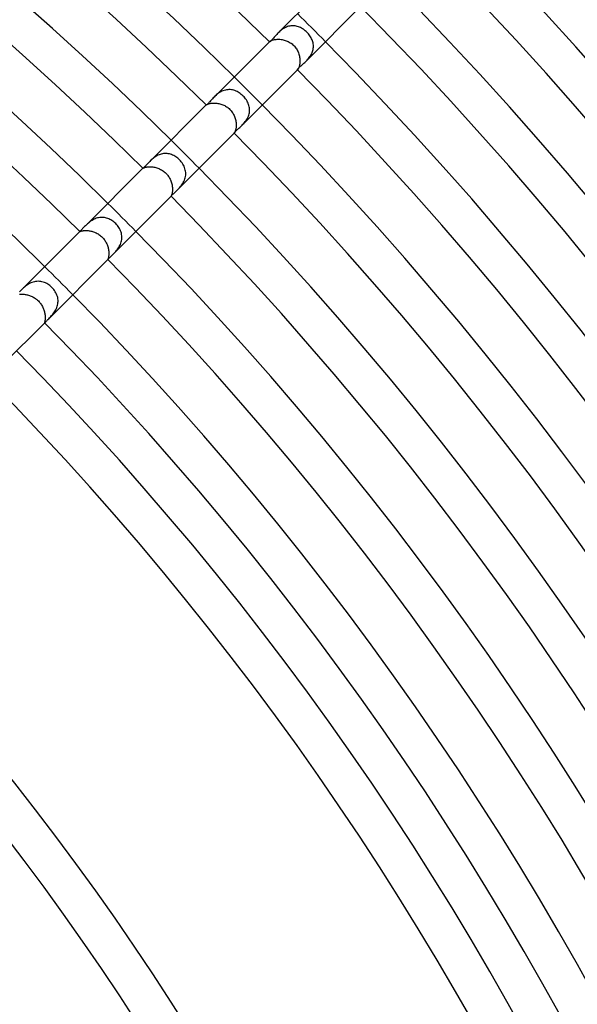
# Model space of a CAD drawing. Header units: millimetres. Extents: x -535 to 535, y -535 to 535.
# Tile 97 of 106: x 221 to 277, y 152 to 251. Entities that reach past the tile are written whole.
import ezdxf

# ---------------------------------------------------------------- set-up
doc = ezdxf.new("R2010")
doc.units = ezdxf.units.MM
doc.layers.add('HIDDEN', color=7, linetype='Continuous')
doc.layers.add('THICK', color=7, linetype='Continuous')

msp = doc.modelspace()

# ---------------------------------------------------------------- linework, layer by layer
at = {"layer": 'HIDDEN'}
for p, q in [((247.047, 249.873), (246.969, 249.797)), ((247.128, 249.948), (247.047, 249.873)), ((247.213, 250.021), (247.128, 249.948)), ((247.302, 250.091), (247.213, 250.021)), ((247.394, 250.158), (247.302, 250.091)), ((247.489, 250.221), (247.394, 250.158)), ((247.588, 250.28), (247.489, 250.221)), ((247.69, 250.333), (247.588, 250.28)), ((247.795, 250.379), (247.69, 250.333)), ((247.901, 250.419), (247.795, 250.379)), ((248.008, 250.451), (247.901, 250.419)), ((248.117, 250.477), (248.008, 250.451)), ((248.228, 250.494), (248.117, 250.477)), ((248.339, 250.504), (248.228, 250.494)), ((248.449, 250.506), (248.339, 250.504)), ((248.559, 250.501), (248.449, 250.506)), ((248.668, 250.488), (248.559, 250.501)), ((248.777, 250.468), (248.668, 250.488)), ((248.884, 250.441), (248.777, 250.468)), ((248.99, 250.408), (248.884, 250.441)), ((249.094, 250.368), (248.99, 250.408)), ((249.197, 250.322), (249.094, 250.368)), ((249.298, 250.27), (249.197, 250.322)), ((249.397, 250.212), (249.298, 250.27)), ((249.493, 250.149), (249.397, 250.212)), ((249.587, 250.081), (249.493, 250.149)), ((249.678, 250.009), (249.587, 250.081)), ((249.766, 249.932), (249.678, 250.009)), ((249.851, 249.851), (249.766, 249.932)), ((249.931, 249.767), (249.851, 249.851)), ((250.008, 249.68), (249.931, 249.767)), ((246.069, 248.898), (246.095, 248.923)), ((246.076, 248.897), (246.078, 248.902)), ((246.076, 248.892), (246.076, 248.897)), ((246.077, 248.889), (246.076, 248.892)), ((246.078, 248.902), (246.082, 248.908)), ((246.082, 248.908), (246.087, 248.915)), ((246.087, 248.915), (246.095, 248.923)), ((246.095, 248.923), (246.113, 248.939)), ((246.113, 248.939), (246.137, 248.957)), ((246.137, 248.957), (246.168, 248.977)), ((246.168, 248.977), (246.206, 248.998)), ((246.206, 248.998), (246.252, 249.02)), ((246.252, 249.02), (246.304, 249.042)), ((246.304, 249.042), (246.363, 249.063)), ((246.363, 249.063), (246.429, 249.082)), ((246.429, 249.082), (246.5, 249.1)), ((246.5, 249.1), (246.579, 249.116)), ((246.579, 249.116), (246.663, 249.13)), ((246.663, 249.13), (246.752, 249.139)), ((246.752, 249.139), (246.844, 249.146)), ((246.844, 249.146), (246.94, 249.148)), ((246.94, 249.148), (247.04, 249.146)), ((247.04, 249.146), (247.142, 249.14)), ((247.142, 249.14), (247.246, 249.129)), ((247.246, 249.129), (247.351, 249.113)), ((247.351, 249.113), (247.456, 249.092)), ((247.456, 249.092), (247.562, 249.066)), ((247.562, 249.066), (247.667, 249.035)), ((247.667, 249.035), (247.771, 248.999)), ((247.771, 248.999), (247.874, 248.957)), ((247.874, 248.957), (247.975, 248.91)), ((247.975, 248.91), (248.074, 248.858)), ((248.074, 248.858), (248.17, 248.8)), ((248.17, 248.8), (248.263, 248.738)), ((248.263, 248.738), (248.353, 248.67)), ((250.08, 249.589), (250.008, 249.68)), ((250.147, 249.496), (250.08, 249.589)), ((250.21, 249.4), (250.147, 249.496)), ((250.268, 249.302), (250.21, 249.4)), ((250.32, 249.201), (250.268, 249.302)), ((250.366, 249.099), (250.32, 249.201)), ((250.406, 248.995), (250.366, 249.099)), ((250.44, 248.889), (250.406, 248.995)), ((250.467, 248.783), (250.44, 248.889)), ((250.487, 248.674), (250.467, 248.783)), ((248.353, 248.67), (248.439, 248.597)), ((248.439, 248.597), (248.52, 248.52)), ((248.52, 248.52), (248.598, 248.438)), ((248.598, 248.438), (248.671, 248.351)), ((248.671, 248.351), (248.739, 248.261)), ((248.739, 248.261), (248.802, 248.167)), ((248.802, 248.167), (248.86, 248.071)), ((248.86, 248.071), (248.912, 247.971)), ((248.912, 247.971), (248.959, 247.87)), ((248.959, 247.87), (249, 247.767)), ((249, 247.767), (249.037, 247.662)), ((250.335, 247.695), (250.381, 247.799)), ((250.381, 247.799), (250.421, 247.906)), ((250.421, 247.906), (250.453, 248.015)), ((250.453, 248.015), (250.478, 248.125)), ((250.478, 248.125), (250.495, 248.234)), ((250.501, 248.565), (250.487, 248.674)), ((250.495, 248.234), (250.505, 248.344)), ((250.506, 248.455), (250.501, 248.565)), ((250.505, 248.344), (250.506, 248.455)), ((249.037, 247.662), (249.068, 247.557)), ((249.068, 247.557), (249.093, 247.451)), ((249.093, 247.451), (249.114, 247.345)), ((249.114, 247.345), (249.13, 247.24)), ((249.13, 247.24), (249.14, 247.136)), ((249.146, 246.839), (249.139, 246.746)), ((249.14, 247.136), (249.147, 247.035)), ((249.148, 246.935), (249.146, 246.839)), ((249.147, 247.035), (249.148, 246.935)), ((249.798, 246.97), (249.874, 247.048)), ((249.874, 247.048), (249.949, 247.13)), ((249.949, 247.13), (250.023, 247.215)), ((250.023, 247.215), (250.093, 247.304)), ((250.093, 247.304), (250.161, 247.398)), ((250.161, 247.398), (250.224, 247.494)), ((250.224, 247.494), (250.283, 247.593)), ((250.283, 247.593), (250.335, 247.695)), ((248.892, 246.076), (248.889, 246.077)), ((248.896, 246.076), (248.892, 246.076)), ((248.902, 246.078), (248.896, 246.076)), ((248.898, 246.069), (248.923, 246.095)), ((248.908, 246.082), (248.902, 246.078)), ((248.915, 246.087), (248.908, 246.082)), ((248.923, 246.095), (248.915, 246.087)), ((248.939, 246.112), (248.923, 246.095)), ((248.957, 246.137), (248.939, 246.112)), ((248.977, 246.168), (248.957, 246.137)), ((248.998, 246.206), (248.977, 246.168)), ((249.019, 246.25), (248.998, 246.206)), ((249.041, 246.302), (249.019, 246.25)), ((249.062, 246.36), (249.041, 246.302)), ((249.081, 246.426), (249.062, 246.36)), ((249.1, 246.497), (249.081, 246.426)), ((249.116, 246.575), (249.1, 246.497)), ((249.129, 246.658), (249.116, 246.575)), ((249.139, 246.746), (249.129, 246.658)), ((241.066, 243.79), (240.961, 243.721)), ((241.175, 243.853), (241.066, 243.79)), ((241.286, 243.91), (241.175, 243.853)), ((241.401, 243.96), (241.286, 243.91)), ((241.52, 244.001), (241.401, 243.96)), ((241.64, 244.034), (241.52, 244.001)), ((241.76, 244.058), (241.64, 244.034)), ((241.882, 244.073), (241.76, 244.058)), ((242.003, 244.079), (241.882, 244.073)), ((242.125, 244.076), (242.003, 244.079)), ((242.246, 244.063), (242.125, 244.076)), ((242.366, 244.042), (242.246, 244.063)), ((242.484, 244.013), (242.366, 244.042)), ((242.6, 243.975), (242.484, 244.013)), ((242.714, 243.93), (242.6, 243.975)), ((242.826, 243.878), (242.714, 243.93)), ((242.936, 243.819), (242.826, 243.878)), ((243.042, 243.753), (242.936, 243.819)), ((240.585, 243.412), (240.502, 243.331)), ((240.673, 243.492), (240.585, 243.412)), ((240.764, 243.571), (240.673, 243.492)), ((240.86, 243.648), (240.764, 243.571)), ((240.961, 243.721), (240.86, 243.648)), ((243.146, 243.681), (243.042, 243.753)), ((243.246, 243.604), (243.146, 243.681)), ((243.342, 243.521), (243.246, 243.604)), ((243.434, 243.434), (243.342, 243.521)), ((243.522, 243.341), (243.434, 243.434)), ((243.605, 243.244), (243.522, 243.341)), ((243.683, 243.144), (243.605, 243.244)), ((243.755, 243.04), (243.683, 243.144)), ((243.821, 242.933), (243.755, 243.04)), ((243.88, 242.823), (243.821, 242.933)), ((243.932, 242.711), (243.88, 242.823)), ((239.705, 242.533), (239.714, 242.542)), ((239.707, 242.533), (239.708, 242.535)), ((239.707, 242.532), (239.707, 242.533)), ((239.708, 242.531), (239.707, 242.532)), ((239.708, 242.535), (239.709, 242.537)), ((239.709, 242.537), (239.711, 242.54)), ((239.711, 242.54), (239.714, 242.542)), ((239.714, 242.542), (239.725, 242.552)), ((239.725, 242.552), (239.741, 242.564)), ((239.741, 242.564), (239.764, 242.578)), ((239.764, 242.578), (239.792, 242.593)), ((239.792, 242.593), (239.827, 242.609)), ((239.827, 242.609), (239.868, 242.627)), ((239.868, 242.627), (239.915, 242.644)), ((239.915, 242.644), (239.969, 242.661)), ((239.969, 242.661), (240.028, 242.677)), ((240.028, 242.677), (240.094, 242.692)), ((240.094, 242.692), (240.166, 242.705)), ((240.166, 242.705), (240.242, 242.715)), ((240.242, 242.715), (240.323, 242.723)), ((240.323, 242.723), (240.408, 242.728)), ((240.408, 242.728), (240.497, 242.73)), ((240.497, 242.73), (240.59, 242.728)), ((240.59, 242.728), (240.685, 242.722)), ((240.685, 242.722), (240.782, 242.712)), ((240.782, 242.712), (240.88, 242.698)), ((240.88, 242.698), (240.98, 242.679)), ((240.98, 242.679), (241.079, 242.656)), ((241.079, 242.656), (241.179, 242.628)), ((241.179, 242.628), (241.279, 242.595)), ((241.279, 242.595), (241.378, 242.558)), ((241.378, 242.558), (241.475, 242.516)), ((241.475, 242.516), (241.57, 242.469)), ((241.57, 242.469), (241.664, 242.417)), ((241.664, 242.417), (241.755, 242.361)), ((241.755, 242.361), (241.843, 242.3)), ((241.843, 242.3), (241.929, 242.234)), ((241.929, 242.234), (242.011, 242.164)), ((242.011, 242.164), (242.089, 242.089)), ((242.089, 242.089), (242.163, 242.012)), ((242.163, 242.012), (242.233, 241.93)), ((242.233, 241.93), (242.298, 241.846)), ((242.298, 241.846), (242.359, 241.758)), ((243.977, 242.596), (243.932, 242.711)), ((244.014, 242.48), (243.977, 242.596)), ((244.043, 242.361), (244.014, 242.48)), ((244.064, 242.242), (244.043, 242.361)), ((244.058, 241.757), (244.073, 241.879)), ((244.076, 242.121), (244.064, 242.242)), ((244.073, 241.879), (244.079, 242)), ((244.079, 242), (244.076, 242.121)), ((242.359, 241.758), (242.415, 241.667)), ((242.415, 241.667), (242.467, 241.574)), ((242.467, 241.574), (242.514, 241.478)), ((242.514, 241.478), (242.556, 241.381)), ((242.556, 241.381), (242.594, 241.283)), ((242.594, 241.283), (242.627, 241.184)), ((242.627, 241.184), (242.655, 241.084)), ((242.655, 241.084), (242.678, 240.984)), ((242.678, 240.984), (242.697, 240.885)), ((242.697, 240.885), (242.712, 240.786)), ((243.572, 240.765), (243.648, 240.861)), ((243.648, 240.861), (243.721, 240.96)), ((243.721, 240.96), (243.789, 241.065)), ((243.789, 241.065), (243.853, 241.173)), ((243.853, 241.173), (243.91, 241.286)), ((243.91, 241.286), (243.959, 241.4)), ((243.959, 241.4), (244, 241.517)), ((244, 241.517), (244.033, 241.636)), ((244.033, 241.636), (244.058, 241.757)), ((242.61, 239.828), (242.593, 239.793)), ((242.627, 239.869), (242.61, 239.828)), ((242.644, 239.916), (242.627, 239.869)), ((242.661, 239.97), (242.644, 239.916)), ((242.677, 240.031), (242.661, 239.97)), ((242.692, 240.097), (242.677, 240.031)), ((242.705, 240.168), (242.692, 240.097)), ((242.716, 240.245), (242.705, 240.168)), ((242.712, 240.786), (242.722, 240.689)), ((242.724, 240.326), (242.716, 240.245)), ((242.722, 240.689), (242.728, 240.595)), ((242.729, 240.412), (242.724, 240.326)), ((242.728, 240.595), (242.73, 240.502)), ((242.73, 240.502), (242.729, 240.412)), ((243.331, 240.503), (243.413, 240.586)), ((243.413, 240.586), (243.493, 240.674)), ((243.493, 240.674), (243.572, 240.765)), ((242.532, 239.707), (242.531, 239.708)), ((242.533, 239.707), (242.532, 239.707)), ((242.535, 239.708), (242.533, 239.707)), ((242.534, 239.705), (242.542, 239.714)), ((242.537, 239.709), (242.535, 239.708)), ((242.54, 239.711), (242.537, 239.709)), ((242.542, 239.714), (242.54, 239.711)), ((242.552, 239.725), (242.542, 239.714)), ((242.564, 239.742), (242.552, 239.725)), ((242.578, 239.764), (242.564, 239.742)), ((242.593, 239.793), (242.578, 239.764)), ((234.103, 236.93), (234.028, 236.857)), ((234.183, 237.005), (234.103, 236.93)), ((234.266, 237.079), (234.183, 237.005)), ((234.354, 237.153), (234.266, 237.079)), ((234.446, 237.224), (234.354, 237.153)), ((234.542, 237.292), (234.446, 237.224)), ((234.641, 237.357), (234.542, 237.292)), ((234.745, 237.417), (234.641, 237.357)), ((234.852, 237.472), (234.745, 237.417)), ((234.961, 237.52), (234.852, 237.472)), ((235.073, 237.561), (234.961, 237.52)), ((235.187, 237.595), (235.073, 237.561)), ((235.303, 237.621), (235.187, 237.595)), ((235.42, 237.639), (235.303, 237.621)), ((235.536, 237.648), (235.42, 237.639)), ((235.653, 237.65), (235.536, 237.648)), ((235.769, 237.643), (235.653, 237.65)), ((235.884, 237.627), (235.769, 237.643)), ((235.999, 237.605), (235.884, 237.627)), ((236.112, 237.574), (235.999, 237.605)), ((236.222, 237.536), (236.112, 237.574)), ((236.331, 237.492), (236.222, 237.536)), ((236.438, 237.441), (236.331, 237.492)), ((236.542, 237.383), (236.438, 237.441)), ((236.643, 237.32), (236.542, 237.383)), ((236.742, 237.251), (236.643, 237.32)), ((236.837, 237.177), (236.742, 237.251)), ((236.928, 237.099), (236.837, 237.177)), ((237.015, 237.015), (236.928, 237.099)), ((237.109, 236.916), (237.015, 237.015)), ((237.197, 236.812), (237.109, 236.916)), ((233.341, 236.17), (233.345, 236.173)), ((233.341, 236.169), (233.341, 236.17)), ((233.341, 236.17), (233.341, 236.17)), ((233.341, 236.17), (233.341, 236.17)), ((233.341, 236.17), (233.341, 236.17)), ((233.341, 236.169), (233.341, 236.169)), ((233.341, 236.169), (233.341, 236.169)), ((233.345, 236.173), (233.355, 236.179)), ((233.355, 236.179), (233.369, 236.187)), ((233.369, 236.187), (233.39, 236.196)), ((233.39, 236.196), (233.416, 236.208)), ((233.416, 236.208), (233.447, 236.22)), ((233.447, 236.22), (233.485, 236.234)), ((233.485, 236.234), (233.528, 236.247)), ((233.528, 236.247), (233.578, 236.261)), ((233.578, 236.261), (233.633, 236.274)), ((233.633, 236.274), (233.695, 236.286)), ((233.695, 236.286), (233.762, 236.296)), ((233.762, 236.296), (233.834, 236.304)), ((233.834, 236.304), (233.91, 236.31)), ((233.91, 236.31), (233.99, 236.314)), ((233.99, 236.314), (234.075, 236.314)), ((234.075, 236.314), (234.164, 236.311)), ((234.164, 236.311), (234.255, 236.304)), ((234.255, 236.304), (234.347, 236.294)), ((234.347, 236.294), (234.442, 236.28)), ((234.442, 236.28), (234.537, 236.261)), ((234.537, 236.261), (234.633, 236.238)), ((234.633, 236.238), (234.73, 236.211)), ((234.73, 236.211), (234.827, 236.18)), ((234.827, 236.18), (234.925, 236.143)), ((234.925, 236.143), (235.022, 236.101)), ((235.022, 236.101), (235.118, 236.054)), ((235.118, 236.054), (235.214, 236.002)), ((235.214, 236.002), (235.308, 235.945)), ((235.308, 235.945), (235.401, 235.881)), ((235.401, 235.881), (235.491, 235.812)), ((237.279, 236.704), (237.197, 236.812)), ((237.353, 236.592), (237.279, 236.704)), ((237.42, 236.477), (237.353, 236.592)), ((237.48, 236.359), (237.42, 236.477)), ((237.531, 236.237), (237.48, 236.359)), ((237.574, 236.113), (237.531, 236.237)), ((237.607, 235.987), (237.574, 236.113)), ((237.631, 235.859), (237.607, 235.987)), ((237.646, 235.73), (237.631, 235.859)), ((235.491, 235.812), (235.578, 235.739)), ((235.578, 235.739), (235.66, 235.66)), ((235.66, 235.66), (235.731, 235.586)), ((235.731, 235.586), (235.799, 235.508)), ((235.799, 235.508), (235.862, 235.427)), ((235.862, 235.427), (235.921, 235.343)), ((235.921, 235.343), (235.977, 235.257)), ((235.977, 235.257), (236.028, 235.168)), ((236.028, 235.168), (236.075, 235.078)), ((236.075, 235.078), (236.118, 234.985)), ((236.118, 234.985), (236.156, 234.892)), ((236.156, 234.892), (236.19, 234.797)), ((237.465, 234.837), (237.519, 234.959)), ((237.519, 234.959), (237.565, 235.084)), ((237.565, 235.084), (237.601, 235.211)), ((237.601, 235.211), (237.628, 235.339)), ((237.628, 235.339), (237.644, 235.469)), ((237.644, 235.469), (237.65, 235.6)), ((237.65, 235.6), (237.646, 235.73)), ((236.19, 234.797), (236.22, 234.702)), ((236.22, 234.702), (236.245, 234.607)), ((236.245, 234.607), (236.266, 234.512)), ((236.266, 234.512), (236.284, 234.418)), ((236.284, 234.418), (236.297, 234.325)), ((236.297, 234.325), (236.306, 234.234)), ((236.31, 233.897), (236.303, 233.822)), ((236.306, 234.234), (236.312, 234.146)), ((236.313, 233.976), (236.31, 233.897)), ((236.312, 234.146), (236.314, 234.059)), ((236.314, 234.059), (236.313, 233.976)), ((236.857, 234.028), (236.939, 234.112)), ((236.939, 234.112), (237.021, 234.2)), ((237.021, 234.2), (237.103, 234.294)), ((237.103, 234.294), (237.184, 234.393)), ((237.184, 234.393), (237.262, 234.498)), ((237.262, 234.498), (237.335, 234.606)), ((237.335, 234.606), (237.403, 234.719)), ((237.403, 234.719), (237.465, 234.837)), ((236.17, 233.341), (236.169, 233.341)), ((236.169, 233.341), (236.169, 233.341)), ((236.169, 233.341), (236.169, 233.341)), ((236.173, 233.345), (236.17, 233.341)), ((236.17, 233.341), (236.17, 233.341)), ((236.17, 233.341), (236.17, 233.341)), ((236.17, 233.341), (236.17, 233.341)), ((236.178, 233.354), (236.173, 233.345)), ((236.186, 233.368), (236.178, 233.354)), ((236.196, 233.388), (236.186, 233.368)), ((236.207, 233.413), (236.196, 233.388)), ((236.219, 233.444), (236.207, 233.413)), ((236.232, 233.481), (236.219, 233.444)), ((236.246, 233.523), (236.232, 233.481)), ((236.259, 233.572), (236.246, 233.523)), ((236.272, 233.626), (236.259, 233.572)), ((236.284, 233.686), (236.272, 233.626)), ((236.295, 233.751), (236.284, 233.686)), ((236.303, 233.822), (236.295, 233.751)), ((228.213, 230.921), (228.114, 230.857)), ((228.315, 230.98), (228.213, 230.921)), ((228.42, 231.034), (228.315, 230.98)), ((228.528, 231.082), (228.42, 231.034)), ((228.641, 231.125), (228.528, 231.082)), ((228.754, 231.16), (228.641, 231.125)), ((228.869, 231.187), (228.754, 231.16)), ((228.986, 231.206), (228.869, 231.187)), ((229.103, 231.217), (228.986, 231.206)), ((229.22, 231.22), (229.103, 231.217)), ((229.338, 231.214), (229.22, 231.22)), ((229.454, 231.201), (229.338, 231.214)), ((229.569, 231.179), (229.454, 231.201)), ((229.682, 231.15), (229.569, 231.179)), ((229.794, 231.114), (229.682, 231.15)), ((229.904, 231.07), (229.794, 231.114)), ((230.012, 231.02), (229.904, 231.07)), ((230.117, 230.964), (230.012, 231.02)), ((230.219, 230.901), (230.117, 230.964)), ((230.319, 230.832), (230.219, 230.901)), ((227.5, 229.899), (227.575, 229.901)), ((227.61, 230.438), (227.539, 230.368)), ((227.575, 229.901), (227.654, 229.9)), ((227.684, 230.508), (227.61, 230.438)), ((227.654, 229.9), (227.736, 229.896)), ((227.762, 230.579), (227.684, 230.508)), ((227.844, 230.651), (227.762, 230.579)), ((227.929, 230.721), (227.844, 230.651)), ((228.02, 230.79), (227.929, 230.721)), ((228.114, 230.857), (228.02, 230.79)), ((230.415, 230.758), (230.319, 230.832)), ((230.507, 230.679), (230.415, 230.758)), ((230.595, 230.595), (230.507, 230.679)), ((230.684, 230.502), (230.595, 230.595)), ((230.767, 230.403), (230.684, 230.502)), ((230.845, 230.301), (230.767, 230.403)), ((230.917, 230.195), (230.845, 230.301)), ((230.982, 230.085), (230.917, 230.195)), ((231.04, 229.972), (230.982, 230.085)), ((231.09, 229.856), (231.04, 229.972)), ((226.979, 229.807), (226.978, 229.806)), ((226.978, 229.806), (226.978, 229.806)), ((226.978, 229.806), (226.978, 229.805)), ((226.978, 229.805), (226.978, 229.804)), ((226.978, 229.804), (226.982, 229.804)), ((226.98, 229.809), (226.979, 229.807)), ((226.982, 229.81), (226.98, 229.809)), ((226.982, 229.804), (226.99, 229.807)), ((226.99, 229.807), (227.004, 229.811)), ((227.004, 229.811), (227.022, 229.818)), ((227.022, 229.818), (227.046, 229.825)), ((227.046, 229.825), (227.075, 229.834)), ((227.075, 229.834), (227.109, 229.844)), ((227.109, 229.844), (227.149, 229.854)), ((227.149, 229.854), (227.195, 229.864)), ((227.195, 229.864), (227.246, 229.873)), ((227.246, 229.873), (227.303, 229.882)), ((227.303, 229.882), (227.364, 229.89)), ((227.364, 229.89), (227.43, 229.895)), ((227.43, 229.895), (227.5, 229.899)), ((227.736, 229.896), (227.82, 229.889)), ((227.82, 229.889), (227.907, 229.879)), ((227.907, 229.879), (227.995, 229.865)), ((227.995, 229.865), (228.084, 229.848)), ((228.084, 229.848), (228.175, 229.827)), ((228.175, 229.827), (228.267, 229.801)), ((228.267, 229.801), (228.359, 229.772)), ((228.359, 229.772), (228.451, 229.738)), ((228.451, 229.738), (228.544, 229.7)), ((228.544, 229.7), (228.636, 229.658)), ((228.636, 229.658), (228.728, 229.61)), ((228.728, 229.61), (228.818, 229.558)), ((228.818, 229.558), (228.907, 229.501)), ((228.907, 229.501), (228.993, 229.44)), ((228.993, 229.44), (229.076, 229.375)), ((229.076, 229.375), (229.156, 229.306)), ((229.156, 229.306), (229.233, 229.233)), ((229.233, 229.233), (229.304, 229.159)), ((229.304, 229.159), (229.371, 229.082)), ((229.371, 229.082), (229.434, 229.002)), ((229.434, 229.002), (229.493, 228.919)), ((229.493, 228.919), (229.549, 228.834)), ((231.133, 229.738), (231.09, 229.856)), ((231.168, 229.617), (231.133, 229.738)), ((231.194, 229.495), (231.168, 229.617)), ((231.187, 228.871), (231.207, 228.996)), ((231.211, 229.371), (231.194, 229.495)), ((231.207, 228.996), (231.218, 229.121)), ((231.219, 229.246), (231.211, 229.371)), ((231.218, 229.121), (231.219, 229.246)), ((229.549, 228.834), (229.6, 228.747)), ((229.6, 228.747), (229.647, 228.658)), ((229.647, 228.658), (229.69, 228.567)), ((229.69, 228.567), (229.729, 228.475)), ((229.729, 228.475), (229.764, 228.383)), ((229.764, 228.383), (229.794, 228.291)), ((229.794, 228.291), (229.821, 228.198)), ((229.821, 228.198), (229.843, 228.106)), ((229.843, 228.106), (229.862, 228.014)), ((229.862, 228.014), (229.877, 227.924)), ((229.877, 227.924), (229.888, 227.835)), ((230.675, 227.873), (230.751, 227.967)), ((230.751, 227.967), (230.824, 228.066)), ((230.824, 228.066), (230.894, 228.17)), ((230.894, 228.17), (230.96, 228.279)), ((230.96, 228.279), (231.02, 228.391)), ((231.02, 228.391), (231.073, 228.506)), ((231.073, 228.506), (231.119, 228.625)), ((231.119, 228.625), (231.158, 228.747)), ((231.158, 228.747), (231.187, 228.871)), ((229.807, 226.99), (229.804, 226.982)), ((229.804, 226.982), (229.804, 226.978)), ((229.804, 226.978), (229.805, 226.978)), ((229.805, 226.978), (229.805, 226.978)), ((229.805, 226.978), (229.806, 226.978)), ((229.806, 226.978), (229.807, 226.979)), ((229.811, 227.004), (229.807, 226.99)), ((229.807, 226.979), (229.809, 226.98)), ((229.809, 226.98), (229.81, 226.982)), ((229.818, 227.022), (229.811, 227.004)), ((229.826, 227.046), (229.818, 227.022)), ((229.834, 227.076), (229.826, 227.046)), ((229.844, 227.111), (229.834, 227.076)), ((229.854, 227.152), (229.844, 227.111)), ((229.864, 227.198), (229.854, 227.152)), ((229.874, 227.25), (229.864, 227.198)), ((229.883, 227.307), (229.874, 227.25)), ((229.89, 227.37), (229.883, 227.307)), ((229.888, 227.835), (229.895, 227.749)), ((229.896, 227.437), (229.89, 227.37)), ((229.895, 227.749), (229.9, 227.666)), ((229.9, 227.51), (229.896, 227.437)), ((229.9, 227.666), (229.901, 227.587)), ((229.901, 227.587), (229.9, 227.51)), ((230.37, 227.541), (230.445, 227.618)), ((230.445, 227.618), (230.522, 227.699)), ((230.522, 227.699), (230.599, 227.784)), ((230.599, 227.784), (230.675, 227.873)), ((221.166, 223.992), (221.093, 223.921)), ((221.243, 224.064), (221.166, 223.992)), ((221.325, 224.138), (221.243, 224.064)), ((221.413, 224.213), (221.325, 224.138)), ((221.505, 224.288), (221.413, 224.213)), ((221.602, 224.362), (221.505, 224.288)), ((221.704, 224.432), (221.602, 224.362)), ((221.811, 224.5), (221.704, 224.432)), ((221.924, 224.562), (221.811, 224.5)), ((222.04, 224.619), (221.924, 224.562)), ((222.159, 224.669), (222.04, 224.619)), ((222.281, 224.711), (222.159, 224.669)), ((222.406, 224.744), (222.281, 224.711)), ((222.534, 224.768), (222.406, 224.744)), ((222.662, 224.783), (222.534, 224.768)), ((222.789, 224.788), (222.662, 224.783)), ((222.917, 224.783), (222.789, 224.788)), ((223.044, 224.769), (222.917, 224.783)), ((223.17, 224.745), (223.044, 224.769)), ((223.294, 224.713), (223.17, 224.745)), ((223.416, 224.671), (223.294, 224.713)), ((223.535, 224.622), (223.416, 224.671)), ((223.651, 224.564), (223.535, 224.622)), ((223.763, 224.499), (223.651, 224.564)), ((223.872, 224.427), (223.763, 224.499)), ((223.977, 224.349), (223.872, 224.427)), ((224.078, 224.264), (223.977, 224.349)), ((224.173, 224.173), (224.078, 224.264)), ((224.268, 224.073), (224.173, 224.173)), ((224.357, 223.966), (224.268, 224.073)), ((224.439, 223.855), (224.357, 223.966)), ((220.896, 223.478), (220.953, 223.484)), ((220.953, 223.484), (221.014, 223.488)), ((221.014, 223.488), (221.08, 223.49)), ((221.093, 223.921), (221.025, 223.854)), ((221.08, 223.49), (221.151, 223.491)), ((221.151, 223.491), (221.225, 223.489)), ((221.225, 223.489), (221.302, 223.484)), ((221.302, 223.484), (221.382, 223.477)), ((221.382, 223.477), (221.464, 223.466)), ((221.464, 223.466), (221.549, 223.453)), ((221.549, 223.453), (221.636, 223.436)), ((221.636, 223.436), (221.724, 223.415)), ((221.724, 223.415), (221.813, 223.391)), ((221.813, 223.391), (221.902, 223.363)), ((221.902, 223.363), (221.991, 223.331)), ((221.991, 223.331), (222.079, 223.296)), ((222.079, 223.296), (222.167, 223.256)), ((222.167, 223.256), (222.254, 223.213)), ((222.254, 223.213), (222.339, 223.166)), ((222.339, 223.166), (222.423, 223.115)), ((222.423, 223.115), (222.505, 223.061)), ((222.505, 223.061), (222.584, 223.002)), ((222.584, 223.002), (222.661, 222.941)), ((224.512, 223.741), (224.439, 223.855)), ((224.577, 223.625), (224.512, 223.741)), ((224.634, 223.507), (224.577, 223.625)), ((224.682, 223.387), (224.634, 223.507)), ((224.721, 223.266), (224.682, 223.387)), ((224.751, 223.143), (224.721, 223.266)), ((224.773, 223.02), (224.751, 223.143)), ((224.785, 222.895), (224.773, 223.02)), ((222.661, 222.941), (222.736, 222.876)), ((222.736, 222.876), (222.807, 222.807)), ((222.807, 222.807), (222.876, 222.736)), ((222.876, 222.736), (222.941, 222.661)), ((222.941, 222.661), (223.002, 222.584)), ((223.002, 222.584), (223.06, 222.505)), ((223.06, 222.505), (223.115, 222.423)), ((223.115, 222.423), (223.166, 222.339)), ((223.166, 222.339), (223.213, 222.254)), ((223.213, 222.254), (223.256, 222.167)), ((223.256, 222.167), (223.295, 222.08)), ((223.295, 222.08), (223.331, 221.991)), ((223.331, 221.991), (223.363, 221.902)), ((224.561, 221.92), (224.617, 222.035)), ((224.617, 222.035), (224.666, 222.152)), ((224.666, 222.152), (224.708, 222.272)), ((224.708, 222.272), (224.741, 222.394)), ((224.741, 222.394), (224.766, 222.518)), ((224.766, 222.518), (224.782, 222.644)), ((224.782, 222.644), (224.788, 222.77)), ((224.788, 222.77), (224.785, 222.895)), ((223.363, 221.902), (223.391, 221.813)), ((223.391, 221.813), (223.415, 221.725)), ((223.415, 221.725), (223.436, 221.637)), ((223.436, 221.637), (223.453, 221.55)), ((223.453, 221.55), (223.466, 221.465)), ((223.466, 221.465), (223.477, 221.382)), ((223.477, 221.382), (223.484, 221.301)), ((223.484, 221.301), (223.489, 221.224)), ((223.488, 221.014), (223.484, 220.952)), ((223.49, 221.08), (223.488, 221.014)), ((223.489, 221.224), (223.491, 221.15)), ((223.491, 221.15), (223.49, 221.08)), ((223.854, 221.025), (223.923, 221.095)), ((223.923, 221.095), (223.995, 221.17)), ((223.995, 221.17), (224.069, 221.248)), ((224.069, 221.248), (224.144, 221.331)), ((224.144, 221.331), (224.218, 221.418)), ((224.218, 221.418), (224.292, 221.51)), ((224.292, 221.51), (224.364, 221.606)), ((224.364, 221.606), (224.433, 221.706)), ((224.433, 221.706), (224.499, 221.811)), ((224.499, 221.811), (224.561, 221.92)), ((223.435, 220.633), (223.434, 220.623)), ((223.434, 220.623), (223.436, 220.618)), ((223.437, 220.648), (223.435, 220.633)), ((223.436, 220.618), (223.439, 220.617)), ((223.441, 220.667), (223.437, 220.648)), ((223.439, 220.617), (223.443, 220.619)), ((223.446, 220.692), (223.441, 220.667)), ((223.443, 220.619), (223.449, 220.623)), ((223.452, 220.722), (223.446, 220.692)), ((223.449, 220.623), (223.457, 220.629)), ((223.459, 220.758), (223.452, 220.722)), ((223.457, 220.629), (223.466, 220.637)), ((223.465, 220.799), (223.459, 220.758)), ((223.472, 220.845), (223.465, 220.799)), ((223.466, 220.637), (223.477, 220.648)), ((223.478, 220.896), (223.472, 220.845)), ((223.484, 220.952), (223.478, 220.896))]:
    msp.add_line(p, q, dxfattribs=at)
for radius, start, end in [(354, 44.67627, 45.32371), (345, 44.66785, 45.33213), (336, 44.65897, 45.34107), (327, 44.64957, 45.35041), (318, 44.63966, 45.36038)]:
    msp.add_arc((0, 0), radius, start, end, dxfattribs=at)
at = {"layer": 'THICK'}
for p, q in [((246.97, 249.798), (252.433, 255.262)), ((249.798, 246.97), (255.262, 252.433)), ((246.969, 249.797), (246.892, 249.719)), ((240.503, 243.331), (246.069, 248.898)), ((246.085, 248.887), (246.077, 248.889)), ((246.099, 248.89), (246.085, 248.887)), ((246.119, 248.899), (246.099, 248.89)), ((246.144, 248.915), (246.119, 248.899)), ((246.174, 248.937), (246.144, 248.915)), ((246.209, 248.965), (246.174, 248.937)), ((246.248, 249.001), (246.209, 248.965)), ((246.291, 249.043), (246.248, 249.001)), ((246.338, 249.091), (246.291, 249.043)), ((246.389, 249.146), (246.338, 249.091)), ((246.442, 249.207), (246.389, 249.146)), ((246.499, 249.272), (246.442, 249.207)), ((246.557, 249.341), (246.499, 249.272)), ((246.619, 249.413), (246.557, 249.341)), ((246.683, 249.487), (246.619, 249.413)), ((246.75, 249.563), (246.683, 249.487)), ((246.819, 249.64), (246.75, 249.563)), ((246.892, 249.719), (246.819, 249.64)), ((249.558, 246.745), (249.638, 246.817)), ((249.638, 246.817), (249.718, 246.891)), ((249.718, 246.891), (249.798, 246.97)), ((243.331, 240.503), (248.898, 246.069)), ((248.887, 246.085), (248.89, 246.098)), ((248.889, 246.077), (248.887, 246.085)), ((248.89, 246.098), (248.898, 246.116)), ((248.898, 246.116), (248.912, 246.14)), ((248.912, 246.14), (248.932, 246.169)), ((248.932, 246.169), (248.96, 246.202)), ((248.96, 246.202), (248.994, 246.241)), ((248.994, 246.241), (249.035, 246.283)), ((249.035, 246.283), (249.082, 246.329)), ((249.082, 246.329), (249.135, 246.378)), ((249.135, 246.378), (249.195, 246.431)), ((249.195, 246.431), (249.26, 246.488)), ((249.26, 246.488), (249.33, 246.548)), ((249.33, 246.548), (249.403, 246.611)), ((249.403, 246.611), (249.479, 246.676)), ((249.479, 246.676), (249.558, 246.745)), ((240.016, 242.803), (239.963, 242.746)), ((240.073, 242.865), (240.016, 242.803)), ((240.135, 242.934), (240.073, 242.865)), ((240.2, 243.007), (240.135, 242.934)), ((240.269, 243.084), (240.2, 243.007)), ((240.342, 243.164), (240.269, 243.084)), ((240.42, 243.247), (240.342, 243.164)), ((240.502, 243.331), (240.42, 243.247)), ((234.028, 236.856), (239.705, 242.533)), ((239.713, 242.531), (239.708, 242.531)), ((239.725, 242.536), (239.713, 242.531)), ((239.743, 242.546), (239.725, 242.536)), ((239.766, 242.562), (239.743, 242.546)), ((239.796, 242.585), (239.766, 242.562)), ((239.83, 242.615), (239.796, 242.585)), ((239.87, 242.652), (239.83, 242.615)), ((239.915, 242.696), (239.87, 242.652)), ((239.963, 242.746), (239.915, 242.696)), ((242.584, 239.794), (242.613, 239.829)), ((242.613, 239.829), (242.65, 239.869)), ((242.65, 239.869), (242.694, 239.914)), ((242.694, 239.914), (242.745, 239.963)), ((242.745, 239.963), (242.803, 240.016)), ((242.803, 240.016), (242.866, 240.074)), ((242.866, 240.074), (242.935, 240.136)), ((242.935, 240.136), (243.009, 240.202)), ((243.009, 240.202), (243.087, 240.272)), ((243.087, 240.272), (243.167, 240.345)), ((243.167, 240.345), (243.249, 240.422)), ((243.249, 240.422), (243.331, 240.503)), ((236.856, 234.028), (242.534, 239.705)), ((242.531, 239.713), (242.535, 239.725)), ((242.531, 239.708), (242.531, 239.713)), ((242.535, 239.725), (242.545, 239.742)), ((242.545, 239.742), (242.561, 239.765)), ((242.561, 239.765), (242.584, 239.794)), ((234.028, 236.857), (233.955, 236.782)), ((227.54, 230.368), (233.341, 236.17)), ((233.345, 236.171), (233.341, 236.169)), ((233.355, 236.177), (233.345, 236.171)), ((233.371, 236.189), (233.355, 236.177)), ((233.393, 236.206), (233.371, 236.189)), ((233.42, 236.229), (233.393, 236.206)), ((233.454, 236.259), (233.42, 236.229)), ((233.493, 236.296), (233.454, 236.259)), ((233.538, 236.34), (233.493, 236.296)), ((233.587, 236.391), (233.538, 236.34)), ((233.64, 236.447), (233.587, 236.391)), ((233.697, 236.507), (233.64, 236.447)), ((233.757, 236.572), (233.697, 236.507)), ((233.82, 236.639), (233.757, 236.572)), ((233.886, 236.71), (233.82, 236.639)), ((233.955, 236.782), (233.886, 236.71)), ((236.616, 233.797), (236.694, 233.87)), ((236.694, 233.87), (236.774, 233.947)), ((236.774, 233.947), (236.857, 234.028)), ((230.368, 227.54), (236.17, 233.341)), ((236.169, 233.341), (236.172, 233.346)), ((236.172, 233.346), (236.182, 233.361)), ((236.182, 233.361), (236.199, 233.383)), ((236.199, 233.383), (236.224, 233.414)), ((236.224, 233.414), (236.257, 233.451)), ((236.257, 233.451), (236.299, 233.496)), ((236.299, 233.496), (236.349, 233.546)), ((236.349, 233.546), (236.407, 233.603)), ((236.407, 233.603), (236.472, 233.663)), ((236.472, 233.663), (236.541, 233.728)), ((236.541, 233.728), (236.616, 233.797)), ((227.113, 229.932), (227.074, 229.894)), ((227.159, 229.977), (227.113, 229.932)), ((227.211, 230.029), (227.159, 229.977)), ((227.268, 230.088), (227.211, 230.029)), ((227.33, 230.152), (227.268, 230.088)), ((227.396, 230.221), (227.33, 230.152)), ((227.465, 230.293), (227.396, 230.221)), ((227.539, 230.368), (227.465, 230.293)), ((221.025, 223.854), (226.982, 229.81)), ((226.994, 229.821), (226.982, 229.81)), ((227.013, 229.839), (226.994, 229.821)), ((227.04, 229.863), (227.013, 229.839)), ((227.074, 229.894), (227.04, 229.863)), ((223.853, 221.025), (229.81, 226.982)), ((229.81, 226.982), (229.823, 226.995)), ((229.823, 226.995), (229.843, 227.018)), ((229.843, 227.018), (229.871, 227.049)), ((229.871, 227.049), (229.908, 227.088)), ((229.908, 227.088), (229.953, 227.134)), ((229.953, 227.134), (230.006, 227.188)), ((230.006, 227.188), (230.067, 227.248)), ((230.067, 227.248), (230.136, 227.314)), ((230.136, 227.314), (230.21, 227.385)), ((230.21, 227.385), (230.288, 227.461)), ((230.288, 227.461), (230.37, 227.541)), ((220.958, 223.786), (220.896, 223.724)), ((221.025, 223.854), (220.958, 223.786)), ((223.777, 220.949), (223.854, 221.025)), ((219.203, 216.375), (223.477, 220.649)), ((223.477, 220.648), (223.506, 220.678)), ((223.506, 220.678), (223.543, 220.716)), ((223.543, 220.716), (223.59, 220.763)), ((223.59, 220.763), (223.644, 220.817)), ((223.644, 220.817), (223.707, 220.879)), ((223.707, 220.879), (223.777, 220.949))]:
    msp.add_line(p, q, dxfattribs=at)
for radius, start, end in [(350, 45.32555, 89.67448), (345, 45.33213, 89.66784), (341, 45.33546, 89.66451), (336, 45.34107, 89.65896), (332, 45.34514, 89.65489), (327, 45.35041, 89.64956), (323, 45.35454, 89.64549), (318, 45.36038, 89.63965), (386, 0.28316, 44.71683), (381, 0.30075, 44.69925), (377, 0.29416, 44.70583), (372, 0.30802, 44.69197), (368, 0.30487, 44.69512), (363, 0.3157, 44.68429), (359, 0.3153, 44.68469), (354, 0.32372, 44.67627), (350, 0.3255, 44.67449), (345, 0.33214, 44.66785), (341, 0.33547, 44.66452), (336, 0.34102, 44.65897), (332, 0.34515, 44.65484), (327, 0.35042, 44.64957), (323, 0.35455, 44.6455), (318, 0.36033, 44.63966), (314, 0.3636, 44.63639), (310, 0.36967, 44.63038), (306, 0.37403, 44.62596), (281, 0.40732, 44.59273), (277, 0.41316, 44.58683), (250, 0.45779, 44.5422), (246, 0.46524, 44.53475)]:
    msp.add_arc((0, 0), radius, start, end, dxfattribs=at)

doc.saveas('drawing.dxf')
